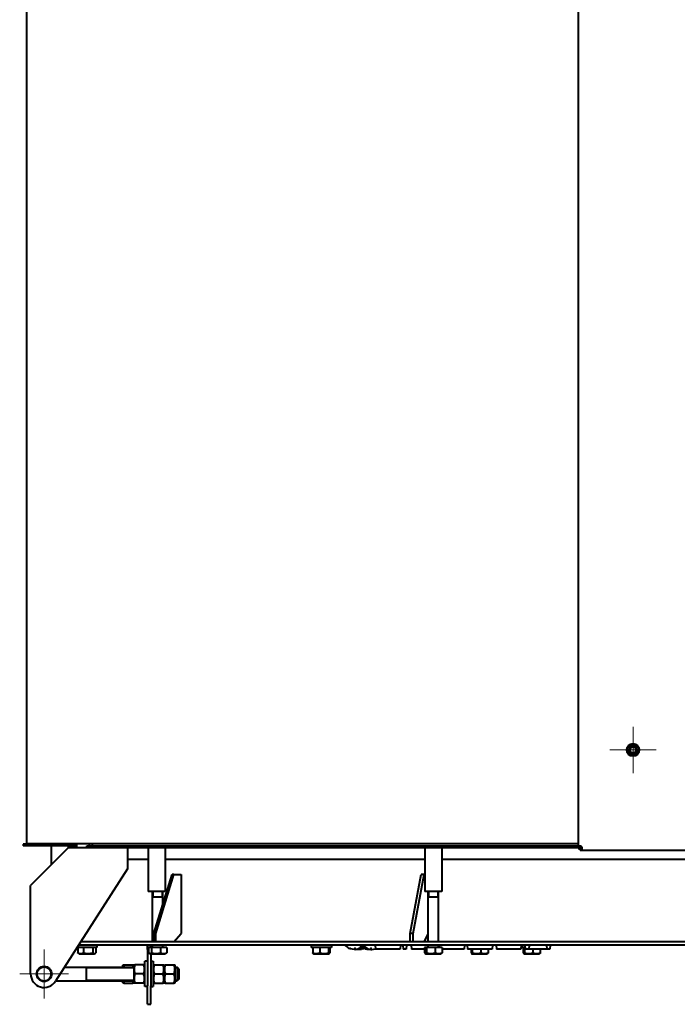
# Model space of a CAD drawing. Header units: millimetres. Extents: x -149 to 1385, y -399 to 918.
# Tile 6 of 41: x 384 to 462, y -399 to -282. Entities that reach past the tile are written whole.
import ezdxf

# ---------------------------------------------------------------- set-up
doc = ezdxf.new("R2010")
doc.units = ezdxf.units.MM
for name, color, linetype in [('(c)Креп', 9, 'Continuous'), ('G', 3, 'Continuous'), ('OSI', 2, 'Continuous'), ('R', 1, 'Continuous'), ('WELDING', 7, 'Continuous'), ('Системный слой', 250, 'Continuous')]:
    doc.layers.add(name, color=color, linetype=linetype)

# ---------------------------------------------------------------- blocks, each defined once
blk = doc.blocks.new('U235')
at = {"layer": 'G', "color": 150, "lineweight": 40}
for p, q in [((399.91, -391.76), (399.91, -385.76)), ((399.91, -392.35), (399.91, -392.16))]:
    blk.add_line(p, q, dxfattribs=at)
blk = doc.blocks.new('U236')
at = {"layer": 'G', "color": 150, "lineweight": 40}
for p, q in [((401.11, -387.39), (401.11, -385.76)), ((401.11, -392.35), (401.11, -392.16))]:
    blk.add_line(p, q, dxfattribs=at)
blk = doc.blocks.new('U237')
at = {"layer": 'G', "color": 150, "lineweight": 40}
for p, q in [((399.6, -393.16), (401.39, -393.16)), ((401.39, -393.16), (401.41, -393.16))]:
    blk.add_line(p, q, dxfattribs=at)
blk = doc.blocks.new('U238')
at = {"layer": 'WELDING', "color": 150, "lineweight": 40}
for p, q in [((399.43, -393.05), (399.46, -393.07)), ((399.46, -393.07), (399.48, -393.09)), ((399.48, -393.09), (399.51, -393.11)), ((399.51, -393.11), (399.57, -393.13)), ((399.57, -393.13), (399.66, -393.13)), ((399.66, -393.13), (399.75, -393.07)), ((399.75, -393.07), (399.77, -393.05))]:
    blk.add_line(p, q, dxfattribs=at)
blk = doc.blocks.new('U245')
at = {"layer": 'G', "color": 150, "lineweight": 40}
for p, q in [((419.03, -393.16), (420.63, -393.16)), ((420.63, -393.16), (420.83, -393.16))]:
    blk.add_line(p, q, dxfattribs=at)
blk = doc.blocks.new('U246')
at = {"layer": 'WELDING', "color": 150, "lineweight": 40}
for p, q in [((420.78, -393.05), (420.82, -393.11)), ((420.82, -393.11), (420.85, -393.13)), ((420.85, -393.13), (420.89, -393.13)), ((420.89, -393.13), (420.91, -393.11)), ((420.91, -393.11), (420.93, -393.09)), ((420.93, -393.09), (420.95, -393.05))]:
    blk.add_line(p, q, dxfattribs=at)
blk = doc.blocks.new('U250')
at = {"layer": 'WELDING', "color": 150, "lineweight": 40}
for p, q in [((425.4, -392.66), (425.39, -392.66)), ((425.41, -392.66), (425.4, -392.66)), ((425.42, -392.66), (425.41, -392.66))]:
    blk.add_line(p, q, dxfattribs=at)
blk = doc.blocks.new('U251')
at = {"layer": 'WELDING', "color": 150, "lineweight": 40}
for p, q in [((424.64, -392.66), (424.63, -392.66)), ((424.65, -392.66), (424.64, -392.66)), ((424.66, -392.66), (424.65, -392.66)), ((424.69, -392.66), (424.66, -392.66)), ((424.74, -392.63), (424.69, -392.66)), ((424.77, -392.59), (424.74, -392.63)), ((424.78, -392.57), (424.77, -392.59))]:
    blk.add_line(p, q, dxfattribs=at)
blk = doc.blocks.new('U252')
at = {"layer": 'G', "color": 150, "lineweight": 40}
for p, q in [((425.85, -392.66), (425.93, -392.66)), ((425.93, -392.66), (426.36, -392.59))]:
    blk.add_line(p, q, dxfattribs=at)
blk = doc.blocks.new('U253')
at = {"layer": 'G', "color": 150, "lineweight": 40}
for p, q in [((423.83, -392.66), (423.35, -392.57)), ((423.35, -392.57), (423.35, -392.57)), ((423.91, -392.66), (423.83, -392.66))]:
    blk.add_line(p, q, dxfattribs=at)
blk = doc.blocks.new('U254')
at = {"layer": 'WELDING', "color": 150, "lineweight": 40}
for p, q in [((424.85, -392.24), (424.84, -392.2)), ((424.86, -392.27), (424.85, -392.24)), ((424.88, -392.31), (424.86, -392.27)), ((424.9, -392.35), (424.88, -392.32)), ((425.04, -392.51), (424.9, -392.35)), ((425.22, -392.61), (425.04, -392.51)), ((425.37, -392.66), (425.22, -392.61))]:
    blk.add_line(p, q, dxfattribs=at)
blk = doc.blocks.new('U255')
at = {"layer": 'G', "color": 150, "lineweight": 40}
for p, q in [((423.35, -392.55), (423.32, -392.55)), ((424.79, -392.55), (424.78, -392.55))]:
    blk.add_line(p, q, dxfattribs=at)
blk = doc.blocks.new('U256')
at = {"layer": 'WELDING', "color": 150, "lineweight": 40}
for p, q in [((424.56, -392.51), (424.58, -392.46)), ((424.56, -392.56), (424.56, -392.51)), ((424.57, -392.6), (424.56, -392.56)), ((424.59, -392.64), (424.57, -392.6)), ((424.58, -392.46), (424.6, -392.41)), ((424.62, -392.66), (424.59, -392.64))]:
    blk.add_line(p, q, dxfattribs=at)
blk = doc.blocks.new('U257')
at = {"layer": 'G', "color": 150, "lineweight": 40}
for p, q in [((397.68, -394.52), (397.68, -395.56)), ((397.68, -395.56), (397.68, -396.61))]:
    blk.add_line(p, q, dxfattribs=at)
blk = doc.blocks.new('U283')
at = {"layer": 'WELDING', "color": 150, "lineweight": 40}
for p, q in [((450.64, -380.86), (450.78, -380.86)), ((450.78, -380.86), (450.87, -380.81)), ((450.88, -380.54), (450.84, -380.46)), ((450.87, -380.81), (450.91, -380.69)), ((450.9, -380.61), (450.88, -380.54)), ((450.91, -380.69), (450.9, -380.61))]:
    blk.add_line(p, q, dxfattribs=at)
blk = doc.blocks.new('U284')
at = {"layer": 'WELDING', "color": 150, "lineweight": 40}
for p, q in [((450.44, -380.49), (450.43, -380.62)), ((450.43, -380.62), (450.43, -380.65)), ((450.5, -380.4), (450.44, -380.49)), ((450.6, -380.38), (450.5, -380.4)), ((450.68, -380.39), (450.6, -380.38)), ((450.76, -380.41), (450.68, -380.39)), ((450.83, -380.45), (450.76, -380.41))]:
    blk.add_line(p, q, dxfattribs=at)
blk = doc.blocks.new('U285')
at = {"layer": 'WELDING', "color": 150, "lineweight": 40}
for p, q in [((450.64, -380.66), (450.76, -380.66)), ((450.76, -380.66), (450.85, -380.65)), ((450.85, -380.65), (450.9, -380.61))]:
    blk.add_line(p, q, dxfattribs=at)
blk = doc.blocks.new('U286')
at = {"layer": 'WELDING', "color": 150, "lineweight": 40}
for p, q in [((450.64, -380.45), (450.63, -380.55)), ((450.63, -380.55), (450.63, -380.65)), ((450.68, -380.39), (450.64, -380.45)), ((450.68, -380.39), (450.68, -380.39))]:
    blk.add_line(p, q, dxfattribs=at)
blk = doc.blocks.new('U287')
at = {"layer": 'G', "color": 150, "lineweight": 40}
for p, q in [((392.43, -380.33), (392.43, -380.06)), ((392.43, -380.56), (392.43, -380.53))]:
    blk.add_line(p, q, dxfattribs=at)
blk = doc.blocks.new('U288')
at = {"layer": 'G', "color": 150, "lineweight": 40}
for p, q in [((398.98, -394.18), (398.98, -394.06)), ((398.98, -397.06), (398.98, -394.18))]:
    blk.add_line(p, q, dxfattribs=at)
blk = doc.blocks.new('U293')
at = {"layer": 'WELDING', "color": 150, "lineweight": 40}
for p, q in [((437.72, -393.05), (437.74, -393.09)), ((437.74, -393.09), (437.75, -393.12)), ((437.75, -393.12), (437.77, -393.13)), ((437.77, -393.13), (437.79, -393.14)), ((437.79, -393.14), (437.81, -393.12)), ((437.81, -393.12), (437.84, -393.08)), ((437.84, -393.08), (437.85, -393.05))]:
    blk.add_line(p, q, dxfattribs=at)
blk = doc.blocks.new('U305')
at = {"layer": 'G', "color": 150, "lineweight": 40}
for p, q in [((391.19, -393.16), (391.21, -393.16)), ((391.21, -393.16), (393, -393.16))]:
    blk.add_line(p, q, dxfattribs=at)
blk = doc.blocks.new('U306')
at = {"layer": 'WELDING', "color": 150, "lineweight": 40}
for p, q in [((392.8, -393.05), (392.9, -393.12)), ((392.9, -393.12), (393, -393.14)), ((393, -393.14), (393.11, -393.1)), ((393.11, -393.1), (393.13, -393.09)), ((393.13, -393.09), (393.15, -393.07)), ((393.15, -393.07), (393.18, -393.05))]:
    blk.add_line(p, q, dxfattribs=at)
blk = doc.blocks.new('U307')
at = {"layer": 'G', "color": 150, "lineweight": 40}
for p, q in [((432.63, -391.76), (432.63, -385.76)), ((432.63, -392.35), (432.63, -392.16))]:
    blk.add_line(p, q, dxfattribs=at)
blk = doc.blocks.new('U308')
at = {"layer": 'G', "color": 150, "lineweight": 40}
for p, q in [((433.83, -391.76), (433.83, -385.76)), ((433.83, -392.35), (433.83, -392.16))]:
    blk.add_line(p, q, dxfattribs=at)
blk = doc.blocks.new('U309')
at = {"layer": 'G', "color": 150, "lineweight": 40}
for p, q in [((432.33, -393.16), (433.41, -393.16)), ((433.41, -393.16), (434.13, -393.16))]:
    blk.add_line(p, q, dxfattribs=at)
blk = doc.blocks.new('U310')
at = {"layer": 'WELDING', "color": 150, "lineweight": 40}
for p, q in [((432.19, -393.05), (432.21, -393.08)), ((432.21, -393.08), (432.23, -393.11)), ((432.23, -393.11), (432.26, -393.12)), ((432.26, -393.12), (432.28, -393.13)), ((432.28, -393.13), (432.33, -393.13)), ((432.33, -393.13), (432.38, -393.09)), ((432.38, -393.09), (432.41, -393.05))]:
    blk.add_line(p, q, dxfattribs=at)
blk = doc.blocks.new('U313')
at = {"layer": 'G', "color": 150, "lineweight": 40}
for p, q in [((387.87, -380.06), (387.87, -380.13)), ((387.87, -380.33), (387.87, -382.62))]:
    blk.add_line(p, q, dxfattribs=at)
blk = doc.blocks.new('U314')
at = {"layer": 'G', "color": 150, "lineweight": 40}
for p, q in [((389.87, -380.06), (389.87, -380.13)), ((389.87, -380.33), (389.87, -380.62))]:
    blk.add_line(p, q, dxfattribs=at)
blk = doc.blocks.new('U316')
at = {"layer": 'WELDING', "color": 150, "lineweight": 40}
for p, q in [((443.91, -393.05), (443.93, -393.09)), ((443.93, -393.09), (443.94, -393.12)), ((443.94, -393.12), (443.96, -393.13)), ((443.96, -393.13), (443.98, -393.14)), ((443.98, -393.14), (444, -393.12)), ((444, -393.12), (444.03, -393.08)), ((444.03, -393.08), (444.04, -393.05))]:
    blk.add_line(p, q, dxfattribs=at)
blk = doc.blocks.new('U322')
at = {"layer": 'G', "color": 150, "lineweight": 40}
for p, q in [((399.39, -381.96), (396.93, -381.96)), ((432.23, -381.96), (401.39, -381.96)), ((469.14, -381.96), (434.23, -381.96)), ((483.55, -381.96), (471.14, -381.96))]:
    blk.add_line(p, q, dxfattribs=at)
blk = doc.blocks.new('U328')
at = {"layer": 'G', "color": 150, "lineweight": 40}
for p, q in [((388.42, -396.36), (397.68, -396.36)), ((402.58, -396.36), (402.83, -396.36))]:
    blk.add_line(p, q, dxfattribs=at)
blk = doc.blocks.new('U329')
at = {"layer": 'G', "color": 150, "lineweight": 40}
for p, q in [((389.44, -394.76), (397.68, -394.76)), ((402.58, -394.76), (402.83, -394.76))]:
    blk.add_line(p, q, dxfattribs=at)
blk = doc.blocks.new('U330')
at = {"layer": 'R', "color": 7, "lineweight": 9}
for p, q in [((392.03, -394.86), (397.68, -394.86)), ((402.58, -394.86), (402.83, -394.86))]:
    blk.add_line(p, q, dxfattribs=at)
blk = doc.blocks.new('U331')
at = {"layer": 'R', "color": 7, "lineweight": 9}
for p, q in [((392.03, -396.26), (397.68, -396.26)), ((402.58, -396.26), (402.83, -396.26))]:
    blk.add_line(p, q, dxfattribs=at)
blk = doc.blocks.new('U334')
at = {"layer": 'WELDING', "color": 150, "lineweight": 40}
for p, q in [((397.58, -394.56), (397.55, -394.46)), ((397.61, -394.66), (397.58, -394.56)), ((397.63, -394.76), (397.61, -394.66))]:
    blk.add_line(p, q, dxfattribs=at)
blk = doc.blocks.new('U335')
at = {"layer": 'WELDING', "color": 150, "lineweight": 40}
for p, q in [((397.55, -396.66), (397.58, -396.56)), ((397.58, -396.56), (397.61, -396.46)), ((397.61, -396.46), (397.63, -396.36))]:
    blk.add_line(p, q, dxfattribs=at)
blk = doc.blocks.new('U336')
at = {"layer": 'WELDING', "color": 150, "lineweight": 40}
for p, q in [((396.43, -396.36), (396.45, -396.46)), ((396.45, -396.46), (396.48, -396.56)), ((396.48, -396.56), (396.51, -396.66))]:
    blk.add_line(p, q, dxfattribs=at)
blk = doc.blocks.new('U337')
at = {"layer": 'G', "color": 150, "lineweight": 40}
for p, q in [((396.38, -394.76), (396.38, -394.52)), ((396.38, -396.61), (396.38, -396.36))]:
    blk.add_line(p, q, dxfattribs=at)
blk = doc.blocks.new('U338')
at = {"layer": 'WELDING', "color": 150, "lineweight": 40}
for p, q in [((396.45, -394.66), (396.43, -394.76)), ((396.48, -394.56), (396.45, -394.66)), ((396.51, -394.46), (396.48, -394.56))]:
    blk.add_line(p, q, dxfattribs=at)
blk = doc.blocks.new('U340')
at = {"layer": 'OSI', "color": 30, "lineweight": 9}
for q in [(387.03, -392.66), (384.13, -395.56), (389.93, -395.56), (387.03, -398.46)]:
    blk.add_line((387.03, -395.56), q, dxfattribs=at)
blk = doc.blocks.new('U341')
at = {"layer": 'OSI', "color": 30, "lineweight": 9}
for q in [(456.93, -366.21), (454.18, -368.96), (459.68, -368.96), (456.93, -371.71)]:
    blk.add_line((456.93, -368.96), q, dxfattribs=at)

msp = doc.modelspace()

# ---------------------------------------------------------------- linework, layer by layer
at = {"layer": 'G', "color": 150, "lineweight": 40}
for p, q in [((450.43, -215.11), (450.43, -380.65)), ((384.93, -255.06), (384.93, -380.06)), ((456.42, -368.96), (456.47, -368.96)), ((456.58, -368.76), (456.47, -368.96)), ((456.47, -368.96), (456.58, -369.16)), ((456.7, -368.56), (456.58, -368.76)), ((456.58, -369.16), (456.7, -369.36)), ((456.68, -368.52), (456.7, -368.56)), ((456.68, -369.4), (456.7, -369.36)), ((456.93, -368.56), (456.7, -368.56)), ((456.7, -369.36), (456.93, -369.36)), ((457.16, -368.56), (456.93, -368.56)), ((456.93, -369.36), (457.16, -369.36)), ((457.18, -368.52), (457.16, -368.56)), ((457.28, -368.76), (457.16, -368.56)), ((457.16, -369.36), (457.28, -369.16)), ((457.18, -369.4), (457.16, -369.36)), ((457.39, -368.96), (457.28, -368.76)), ((457.28, -369.16), (457.39, -368.96)), ((457.44, -368.96), (457.39, -368.96)), ((384.53, -380.13), (384.53, -380.33)), ((389.77, -380.13), (384.53, -380.13)), ((389.77, -380.33), (384.53, -380.33)), ((384.93, -380.06), (450.43, -380.06)), ((389.93, -380.56), (385.43, -385.06)), ((390.93, -380.13), (389.77, -380.13)), ((389.77, -380.13), (389.77, -380.33)), ((390.93, -380.33), (389.77, -380.33)), ((389.93, -380.56), (392.43, -380.56)), ((390.93, -380.56), (390.93, -380.06)), ((392.1, -380.33), (450.23, -380.33)), ((392.1, -380.53), (392.1, -380.33)), ((392.1, -380.53), (450.23, -380.53)), ((392.78, -380.33), (392.78, -380.06)), ((396.93, -380.53), (396.93, -383.06)), ((399.39, -380.53), (399.39, -385.76)), ((401.39, -380.53), (401.39, -385.76)), ((432.23, -380.53), (432.23, -385.76)), ((434.23, -380.53), (434.23, -385.76)), ((450.23, -380.53), (450.23, -380.33)), ((450.23, -380.33), (450.43, -380.33)), ((450.23, -380.53), (450.43, -380.53)), ((450.43, -380.33), (450.43, -380.33)), ((450.43, -380.53), (450.43, -380.53)), ((450.43, -380.65), (450.63, -380.65)), ((450.43, -380.65), (450.43, -380.65)), ((450.43, -380.65), (450.63, -380.65)), ((450.6, -380.38), (450.6, -380.38)), ((450.63, -380.53), (450.83, -380.53)), ((450.63, -380.65), (450.63, -380.65)), ((450.64, -380.66), (450.64, -380.86)), ((450.64, -380.66), (450.64, -380.66)), ((450.64, -380.86), (450.64, -380.66)), ((450.64, -380.86), (484.93, -380.86)), ((450.64, -380.86), (450.64, -380.86)), ((450.83, -380.53), (450.83, -380.45)), ((450.83, -380.53), (450.88, -380.53)), ((450.91, -380.69), (450.91, -380.69)), ((396.93, -383.06), (388.38, -396.43)), ((400.07, -390.76), (402.22, -383.76)), ((400.28, -390.76), (402.42, -383.76)), ((402.42, -383.76), (402.22, -383.76)), ((402.42, -383.76), (403.28, -383.76)), ((403.28, -383.76), (403.28, -390.76)), ((430.49, -390.76), (431.79, -383.76)), ((430.83, -390.76), (432.14, -383.76)), ((432.14, -383.76), (431.79, -383.76)), ((432.14, -383.76), (432.23, -383.76)), ((385.43, -395.56), (385.43, -385.06)), ((401.39, -385.76), (399.39, -385.76)), ((434.23, -385.76), (432.23, -385.76)), ((399.91, -386.41), (400.38, -386.41)), ((400.38, -386.41), (401.11, -386.41)), ((432.63, -386.41), (432.64, -386.41)), ((432.64, -386.41), (433.83, -386.41)), ((400.07, -391.76), (400.07, -390.76)), ((400.28, -390.76), (400.07, -390.76)), ((400.28, -391.76), (400.28, -390.76)), ((402.42, -391.76), (403.28, -390.76)), ((430.49, -391.76), (430.49, -390.76)), ((430.83, -390.76), (430.49, -390.76)), ((430.83, -391.76), (430.83, -390.76)), ((432.14, -391.76), (432.63, -390.82)), ((393.3, -392.41), (390.95, -392.41)), ((391.02, -392.41), (391.02, -393.05)), ((482.48, -392.16), (391.11, -392.16)), ((482.48, -391.76), (391.36, -391.76)), ((391.72, -392.41), (391.72, -393.05)), ((392.8, -392.41), (392.8, -393.05)), ((393.18, -392.41), (393.18, -393.05)), ((393.3, -392.16), (393.3, -392.41)), ((399.28, -392.66), (399.28, -392.16)), ((399.28, -392.66), (399.28, -396.98)), ((399.43, -392.66), (399.28, -392.66)), ((399.77, -392.41), (399.43, -392.41)), ((399.43, -392.41), (399.43, -393.05)), ((399.68, -392.41), (399.68, -392.16)), ((400.84, -392.41), (399.77, -392.41)), ((399.77, -392.41), (399.77, -393.05)), ((400.84, -392.41), (400.84, -393.05)), ((401.58, -392.41), (400.84, -392.41)), ((401.58, -392.41), (401.58, -393.05)), ((418.73, -392.16), (418.73, -392.41)), ((421.13, -392.41), (418.73, -392.41)), ((418.91, -392.41), (418.91, -393.05)), ((419.76, -392.41), (419.76, -393.05)), ((420.78, -392.41), (420.78, -393.05)), ((420.95, -392.41), (420.95, -393.05)), ((421.13, -392.16), (421.13, -392.41)), ((423.32, -392.46), (423.32, -392.55)), ((423.32, -392.46), (423.35, -392.46)), ((423.35, -392.57), (423.35, -392.46)), ((424.66, -392.66), (423.83, -392.66)), ((423.91, -392.46), (423.91, -392.66)), ((423.91, -392.46), (423.95, -392.46)), ((424.63, -392.66), (423.91, -392.66)), ((423.95, -392.66), (423.95, -392.46)), ((424.62, -392.66), (423.95, -392.66)), ((424.6, -392.16), (424.6, -392.41)), ((424.62, -392.46), (424.63, -392.46)), ((424.62, -392.46), (424.62, -392.66)), ((424.63, -392.46), (424.63, -392.66)), ((424.78, -392.46), (424.78, -392.57)), ((424.78, -392.46), (424.79, -392.46)), ((424.79, -392.46), (424.79, -392.55)), ((424.8, -392.16), (424.8, -392.47)), ((424.84, -392.16), (424.84, -392.2)), ((424.88, -392.16), (424.88, -392.66)), ((424.88, -392.66), (424.88, -392.16)), ((424.88, -392.16), (424.88, -392.66)), ((424.88, -392.66), (424.88, -392.66)), ((424.88, -392.66), (424.88, -392.66)), ((425.81, -392.66), (425.37, -392.66)), ((425.39, -392.66), (425.39, -392.66)), ((425.85, -392.66), (425.39, -392.66)), ((425.93, -392.66), (425.42, -392.66)), ((425.81, -392.46), (425.85, -392.46)), ((425.81, -392.46), (425.81, -392.66)), ((425.85, -392.66), (425.85, -392.46)), ((426.32, -392.16), (426.36, -392.61)), ((429.28, -392.61), (426.36, -392.61)), ((429.32, -392.16), (429.28, -392.61)), ((429.62, -392.16), (429.66, -392.61)), ((430, -392.61), (429.66, -392.61)), ((430.04, -392.16), (430, -392.61)), ((430.6, -392.16), (430.64, -392.61)), ((430.65, -392.61), (430.64, -392.61)), ((430.68, -392.61), (430.65, -392.61)), ((430.72, -392.61), (430.68, -392.61)), ((430.78, -392.61), (430.72, -392.61)), ((430.94, -392.61), (430.78, -392.61)), ((431.13, -392.61), (430.94, -392.61)), ((432.19, -392.61), (431.13, -392.61)), ((432.41, -392.41), (432.19, -392.41)), ((432.19, -392.41), (432.19, -393.05)), ((432.41, -392.41), (432.41, -393.05)), ((433.45, -392.41), (432.41, -392.41)), ((433.45, -392.41), (433.45, -393.05)), ((434.27, -392.41), (433.45, -392.41)), ((433.94, -392.16), (433.96, -392.41)), ((434.27, -392.41), (434.27, -393.05)), ((436.9, -392.61), (434.27, -392.61)), ((436.94, -392.16), (436.9, -392.61)), ((437.26, -392.16), (437.3, -392.61)), ((439.73, -392.61), (437.3, -392.61)), ((437.72, -392.61), (437.72, -393.05)), ((437.85, -392.61), (437.85, -393.05)), ((438.87, -392.61), (438.87, -393.05)), ((439.91, -392.61), (439.73, -392.61)), ((439.74, -392.61), (439.74, -393.05)), ((440.07, -392.61), (439.91, -392.61)), ((440.13, -392.61), (440.07, -392.61)), ((440.18, -392.61), (440.13, -392.61)), ((440.2, -392.61), (440.18, -392.61)), ((440.21, -392.61), (440.2, -392.61)), ((440.25, -392.16), (440.21, -392.61)), ((440.67, -392.16), (440.71, -392.61)), ((440.74, -392.61), (440.71, -392.61)), ((440.71, -392.61), (440.71, -392.61)), ((440.78, -392.61), (440.74, -392.61)), ((440.85, -392.61), (440.78, -392.61)), ((441, -392.61), (440.85, -392.61)), ((441.19, -392.61), (441, -392.61)), ((443.13, -392.61), (441.19, -392.61)), ((443.32, -392.61), (443.13, -392.61)), ((443.48, -392.61), (443.32, -392.61)), ((443.54, -392.61), (443.48, -392.61)), ((443.59, -392.61), (443.54, -392.61)), ((443.61, -392.61), (443.59, -392.61)), ((443.62, -392.61), (443.61, -392.61)), ((443.66, -392.16), (443.62, -392.61)), ((443.72, -392.16), (443.72, -392.41)), ((444.11, -392.41), (443.72, -392.41)), ((443.91, -392.41), (443.91, -393.05)), ((444.04, -392.41), (444.04, -393.05)), ((444.09, -392.16), (444.13, -392.61)), ((444.58, -392.61), (444.13, -392.61)), ((444.6, -392.16), (444.58, -392.61)), ((446.71, -392.61), (444.58, -392.61)), ((445.05, -392.61), (445.05, -393.05)), ((445.93, -392.61), (445.93, -393.05)), ((446.67, -392.16), (446.71, -392.61)), ((447.04, -392.61), (446.71, -392.61)), ((447.08, -392.16), (447.04, -392.61)), ((391.09, -393.1), (391.19, -393.16)), ((393.11, -393.1), (393, -393.16)), ((399.51, -393.11), (399.6, -393.16)), ((399.68, -393.16), (399.68, -396.98)), ((401.5, -393.11), (401.41, -393.16)), ((418.97, -393.13), (419.03, -393.16)), ((420.89, -393.13), (420.83, -393.16)), ((432.26, -393.12), (432.33, -393.16)), ((434.2, -393.12), (434.13, -393.16)), ((437.77, -393.13), (437.83, -393.16)), ((437.83, -393.16), (439.63, -393.16)), ((439.69, -393.13), (439.63, -393.16)), ((443.96, -393.13), (444.02, -393.16)), ((444.02, -393.16), (445.82, -393.16)), ((445.88, -393.13), (445.82, -393.16)), ((392.03, -394.76), (392.03, -396.36)), ((396.38, -394.52), (396.41, -394.46)), ((396.41, -394.46), (396.51, -394.46)), ((396.51, -394.46), (397.55, -394.46)), ((397.55, -394.46), (397.65, -394.46)), ((397.65, -394.46), (397.68, -394.52)), ((397.71, -394.46), (397.68, -394.52)), ((397.71, -394.46), (397.81, -394.46)), ((398.85, -394.46), (397.81, -394.46)), ((398.85, -394.46), (398.95, -394.46)), ((398.98, -394.52), (398.95, -394.46)), ((399.28, -394.06), (398.98, -394.06)), ((399.68, -394.06), (399.98, -394.06)), ((399.98, -394.06), (399.98, -397.06)), ((399.98, -394.52), (400.01, -394.46)), ((400.01, -394.46), (400.11, -394.46)), ((400.11, -394.46), (401.15, -394.46)), ((401.15, -394.46), (401.25, -394.46)), ((401.25, -394.46), (401.28, -394.52)), ((401.28, -394.52), (401.31, -394.46)), ((401.28, -396.61), (401.28, -394.52)), ((401.28, -396.61), (401.28, -394.52)), ((401.31, -394.46), (401.41, -394.46)), ((401.41, -394.46), (402.45, -394.46)), ((402.45, -394.46), (402.55, -394.46)), ((402.55, -394.46), (402.58, -394.52)), ((402.58, -396.61), (402.58, -394.52)), ((403.03, -394.96), (402.83, -394.76)), ((402.83, -394.76), (402.83, -396.36)), ((403.03, -394.96), (403.03, -396.16)), ((398.85, -395.56), (397.81, -395.56)), ((400.11, -395.56), (401.15, -395.56)), ((401.41, -395.56), (402.45, -395.56)), ((403.03, -396.16), (402.83, -396.36)), ((396.38, -396.61), (396.41, -396.66)), ((396.51, -396.66), (396.41, -396.66)), ((396.51, -396.66), (397.55, -396.66)), ((397.65, -396.66), (397.55, -396.66)), ((397.65, -396.66), (397.68, -396.61)), ((397.71, -396.66), (397.68, -396.61)), ((397.81, -396.66), (397.71, -396.66)), ((398.85, -396.66), (397.81, -396.66)), ((398.95, -396.66), (398.85, -396.66)), ((398.98, -396.61), (398.95, -396.66)), ((399.28, -397.06), (398.98, -397.06)), ((399.28, -399.16), (399.28, -396.98)), ((399.68, -399.16), (399.68, -396.98)), ((399.68, -397.06), (399.98, -397.06)), ((399.98, -396.61), (400.01, -396.66)), ((400.11, -396.66), (400.01, -396.66)), ((400.11, -396.66), (401.15, -396.66)), ((401.25, -396.66), (401.15, -396.66)), ((401.25, -396.66), (401.28, -396.61)), ((401.28, -396.61), (401.31, -396.66)), ((401.41, -396.66), (401.31, -396.66)), ((401.41, -396.66), (402.45, -396.66)), ((402.55, -396.66), (402.45, -396.66)), ((402.55, -396.66), (402.58, -396.61)), ((399.28, -399.16), (399.68, -399.16))]:
    msp.add_line(p, q, dxfattribs=at)
for centre, radius in [((456.93, -368.96), 0.75), ((456.93, -368.96), 0.55), ((456.93, -368.96), 0.355), ((387.03, -395.56), 0.9), ((387.03, -395.56), 0.84)]:
    msp.add_circle(centre, radius, dxfattribs=at)
for centre, radius, start, end in [((456.93, -368.96), 0.4, 150, 210), ((456.93, -368.96), 0.4, 90, 150), ((456.93, -368.96), 0.4, 210, 270), ((456.93, -368.96), 0.4, 30, 90), ((456.93, -368.96), 0.4, 270, 330), ((456.93, -368.96), 0.4, 330, 30), ((450.66, -380.63), 0.25, 42.9732, 47.0268), ((399.85, -392.35), 0.06, 270, 0), ((401.17, -392.35), 0.06, 180, 270), ((432.57, -392.35), 0.06, 270, 0), ((433.89, -392.35), 0.06, 180, 270), ((387.03, -395.56), 1.6, 180, 327.3796)]:
    msp.add_arc(centre, radius, start, end, dxfattribs=at)
for centre, start_param, end_param in [((423.83, -390.16), 5.640702, 5.987092), ((423.83, -390.16), 0.067826, 0.455944), ((423.83, -390.16), 0.617286, 0.642483), ((425.93, -390.16), 5.640702, 6.215359)]:
    msp.add_ellipse(centre, major_axis=(0, -2.5), ratio=0.7, start_param=start_param, end_param=end_param, dxfattribs=at)
at = {"layer": 'R', "color": 7, "lineweight": 9}
for p, q in [((400, -386.41), (400, -385.76)), ((401.01, -386.41), (401.01, -385.76)), ((432.72, -386.41), (432.72, -385.76)), ((433.73, -386.41), (433.73, -385.76)), ((402.83, -394.86), (402.93, -394.86)), ((402.83, -396.26), (402.93, -396.26))]:
    msp.add_line(p, q, dxfattribs=at)
at = {"layer": 'WELDING', "color": 150, "lineweight": 40}
for points, knots in [([(424.8, -392.47), (424.8, -392.48), (424.8, -392.52), (424.79, -392.54), (424.79, -392.55)], [0, 0, 0, 0, 2.801431, 5, 5, 5, 5]), ([(391.09, -393.1), (391.07, -393.09), (391.05, -393.08), (391.03, -393.06), (391.02, -393.05)], [0, 0, 0, 0, 2.712642, 5, 5, 5, 5]), ([(391.02, -393.05), (391.04, -393.06), (391.09, -393.08), (391.15, -393.1), (391.2, -393.12), (391.24, -393.13), (391.29, -393.13), (391.33, -393.14), (391.38, -393.14), (391.42, -393.13), (391.46, -393.13), (391.51, -393.12), (391.58, -393.1), (391.65, -393.08), (391.7, -393.06), (391.72, -393.05)], [0, 0, 0, 0, 1.912449, 3.143264, 4.100621, 5.29978, 6.277542, 7.267519, 8.214858, 9.102067, 9.95816, 11.225797, 12.463836, 14.84267, 16, 16, 16, 16]), ([(391.72, -393.05), (391.77, -393.06), (391.83, -393.08), (391.92, -393.1), (391.99, -393.11), (392.07, -393.13), (392.15, -393.13), (392.21, -393.14), (392.27, -393.14), (392.33, -393.14), (392.39, -393.13), (392.46, -393.12), (392.61, -393.1), (392.72, -393.07), (392.8, -393.05)], [0, 0, 0, 0, 1.905023, 2.606895, 3.844333, 4.968544, 5.957069, 6.813299, 7.701429, 8.533187, 8.934797, 10.132776, 11.738547, 15, 15, 15, 15]), ([(399.77, -393.05), (399.82, -393.06), (399.88, -393.08), (399.97, -393.1), (400.04, -393.11), (400.12, -393.13), (400.19, -393.13), (400.26, -393.14), (400.32, -393.14), (400.37, -393.14), (400.43, -393.13), (400.51, -393.12), (400.65, -393.1), (400.77, -393.07), (400.84, -393.05)], [0, 0, 0, 0, 1.905023, 2.606895, 3.844333, 4.968544, 5.957069, 6.813299, 7.701429, 8.533187, 8.934797, 10.132776, 11.738547, 15, 15, 15, 15]), ([(400.84, -393.05), (400.87, -393.06), (400.91, -393.08), (400.98, -393.1), (401.03, -393.11), (401.08, -393.13), (401.13, -393.13), (401.18, -393.14), (401.22, -393.14), (401.26, -393.13), (401.31, -393.13), (401.36, -393.12), (401.44, -393.1), (401.51, -393.08), (401.56, -393.06), (401.58, -393.05)], [0, 0, 0, 0, 1.912449, 2.780687, 4.100621, 5.29978, 6.277542, 7.267519, 8.214858, 9.102067, 9.95816, 11.225797, 12.463836, 14.84267, 16, 16, 16, 16]), ([(401.58, -393.05), (401.57, -393.06), (401.54, -393.08), (401.52, -393.1), (401.5, -393.11)], [0, 0, 0, 0, 2.274919, 5, 5, 5, 5]), ([(418.91, -393.05), (418.94, -393.07), (419, -393.08), (419.07, -393.1), (419.13, -393.12), (419.18, -393.13), (419.24, -393.13), (419.29, -393.14), (419.34, -393.14), (419.39, -393.13), (419.45, -393.13), (419.51, -393.12), (419.59, -393.1), (419.68, -393.08), (419.74, -393.06), (419.76, -393.05)], [0, 0, 0, 0, 2.167402, 3.143264, 4.100621, 5.29978, 6.354207, 7.267519, 8.214858, 9.102067, 9.95816, 11.225797, 12.521117, 14.84267, 16, 16, 16, 16]), ([(418.97, -393.13), (418.96, -393.13), (418.96, -393.12), (418.94, -393.1), (418.92, -393.08), (418.91, -393.05)], [0, 0, 0, 0, 1.328496, 2.029678, 6, 6, 6, 6]), ([(419.76, -393.05), (419.79, -393.06), (419.85, -393.08), (419.94, -393.1), (420.02, -393.11), (420.08, -393.12), (420.14, -393.13), (420.2, -393.13), (420.27, -393.14), (420.33, -393.14), (420.39, -393.13), (420.45, -393.13), (420.54, -393.11), (420.65, -393.09), (420.73, -393.07), (420.78, -393.05)], [0, 0, 0, 0, 1.679816, 2.780687, 4.100621, 5.29978, 5.785161, 6.773962, 7.999819, 9.102067, 9.530451, 10.806592, 12.055167, 13.667644, 16, 16, 16, 16]), ([(432.41, -393.05), (432.45, -393.06), (432.5, -393.08), (432.59, -393.1), (432.67, -393.11), (432.74, -393.12), (432.8, -393.13), (432.86, -393.13), (432.93, -393.14), (432.99, -393.14), (433.05, -393.13), (433.12, -393.13), (433.21, -393.11), (433.32, -393.09), (433.41, -393.07), (433.45, -393.05)], [0, 0, 0, 0, 1.679816, 2.464254, 4.100621, 5.29978, 5.785161, 6.773962, 7.999819, 9.102067, 9.530451, 10.806592, 12.055167, 13.667644, 16, 16, 16, 16]), ([(433.45, -393.05), (433.49, -393.06), (433.53, -393.08), (433.6, -393.1), (433.66, -393.11), (433.72, -393.13), (433.77, -393.13), (433.82, -393.14), (433.87, -393.14), (433.92, -393.13), (433.97, -393.13), (434.03, -393.12), (434.11, -393.1), (434.19, -393.08), (434.25, -393.06), (434.27, -393.05)], [0, 0, 0, 0, 1.912449, 2.780687, 4.100621, 5.29978, 6.277542, 7.267519, 8.214858, 9.102067, 9.95816, 11.225797, 12.463836, 14.84267, 16, 16, 16, 16]), ([(434.27, -393.05), (434.26, -393.06), (434.25, -393.09), (434.22, -393.11), (434.21, -393.12), (434.2, -393.12)], [0, 0, 0, 0, 2.405922, 4.161897, 6, 6, 6, 6]), ([(437.85, -393.05), (437.89, -393.06), (437.95, -393.08), (438.03, -393.1), (438.11, -393.11), (438.17, -393.12), (438.23, -393.13), (438.29, -393.13), (438.36, -393.14), (438.42, -393.14), (438.48, -393.13), (438.54, -393.13), (438.63, -393.11), (438.74, -393.09), (438.82, -393.07), (438.87, -393.05)], [0, 0, 0, 0, 1.679816, 2.780687, 4.100621, 5.29978, 5.785161, 6.773962, 7.999819, 9.102067, 9.530451, 10.806592, 12.055167, 13.667644, 16, 16, 16, 16]), ([(438.87, -393.05), (438.9, -393.06), (438.95, -393.08), (439.03, -393.1), (439.08, -393.11), (439.15, -393.13), (439.21, -393.13), (439.26, -393.14), (439.31, -393.14), (439.36, -393.13), (439.42, -393.13), (439.48, -393.12), (439.57, -393.1), (439.66, -393.08), (439.72, -393.06), (439.74, -393.05)], [0, 0, 0, 0, 2.032024, 2.780687, 4.100621, 5.29978, 6.354207, 7.267519, 8.214858, 9.102067, 9.95816, 11.225797, 12.521117, 14.84267, 16, 16, 16, 16]), ([(439.74, -393.05), (439.73, -393.07), (439.72, -393.09), (439.71, -393.11), (439.69, -393.13), (439.69, -393.13), (439.69, -393.13)], [0, 0, 0, 0, 2.622127, 4.645475, 6.189715, 7, 7, 7, 7]), ([(444.04, -393.05), (444.08, -393.06), (444.14, -393.08), (444.22, -393.1), (444.3, -393.11), (444.36, -393.12), (444.42, -393.13), (444.48, -393.13), (444.55, -393.14), (444.61, -393.14), (444.67, -393.13), (444.73, -393.13), (444.82, -393.11), (444.93, -393.09), (445.01, -393.07), (445.05, -393.05)], [0, 0, 0, 0, 1.679816, 2.780687, 4.100621, 5.29978, 5.785161, 6.773962, 7.999819, 9.102067, 9.530451, 10.806592, 12.055167, 13.667644, 16, 16, 16, 16]), ([(445.05, -393.05), (445.09, -393.06), (445.14, -393.08), (445.21, -393.1), (445.27, -393.11), (445.34, -393.13), (445.4, -393.13), (445.45, -393.14), (445.5, -393.14), (445.55, -393.13), (445.61, -393.13), (445.67, -393.12), (445.76, -393.1), (445.85, -393.08), (445.91, -393.06), (445.93, -393.05)], [0, 0, 0, 0, 2.032024, 2.780687, 4.100621, 5.29978, 6.354207, 7.267519, 8.214858, 9.102067, 9.95816, 11.225797, 12.521117, 14.84267, 16, 16, 16, 16]), ([(445.93, -393.05), (445.92, -393.07), (445.91, -393.09), (445.9, -393.11), (445.88, -393.13), (445.88, -393.13), (445.88, -393.13)], [0, 0, 0, 0, 2.622127, 4.645475, 6.189715, 7, 7, 7, 7]), ([(397.81, -394.46), (397.8, -394.5), (397.78, -394.56), (397.76, -394.64), (397.75, -394.69), (397.73, -394.76), (397.73, -394.81), (397.72, -394.87), (397.71, -394.93), (397.71, -394.99), (397.71, -395.06), (397.71, -395.12), (397.72, -395.19), (397.73, -395.28), (397.76, -395.4), (397.79, -395.5), (397.81, -395.56)], [0, 0, 0, 0, 1.784805, 2.61827, 3.753185, 4.35691, 5.631016, 6.146734, 7.197334, 8.231074, 9.204643, 10.126104, 11.032386, 12.370796, 14.099208, 17, 17, 17, 17]), ([(398.85, -395.56), (398.86, -395.53), (398.88, -395.47), (398.9, -395.39), (398.91, -395.34), (398.93, -395.27), (398.93, -395.22), (398.94, -395.16), (398.95, -395.1), (398.95, -395.03), (398.95, -394.97), (398.94, -394.91), (398.94, -394.84), (398.93, -394.75), (398.9, -394.62), (398.87, -394.52), (398.85, -394.46)], [0, 0, 0, 0, 1.784805, 2.61827, 3.753185, 4.35691, 5.631016, 6.146734, 7.197334, 8.231074, 9.204643, 10.126104, 11.032386, 12.370796, 14.099208, 17, 17, 17, 17]), ([(400.11, -394.46), (400.1, -394.5), (400.08, -394.56), (400.06, -394.64), (400.05, -394.69), (400.03, -394.76), (400.03, -394.81), (400.02, -394.87), (400.01, -394.93), (400.01, -394.99), (400.01, -395.06), (400.01, -395.12), (400.02, -395.19), (400.03, -395.28), (400.06, -395.4), (400.09, -395.5), (400.11, -395.56)], [0, 0, 0, 0, 1.784805, 2.61827, 3.753185, 4.35691, 5.631016, 6.146734, 7.197334, 8.231074, 9.204643, 10.126104, 11.032386, 12.370796, 14.099208, 17, 17, 17, 17]), ([(401.15, -395.56), (401.16, -395.53), (401.18, -395.47), (401.2, -395.39), (401.21, -395.34), (401.23, -395.27), (401.23, -395.22), (401.24, -395.16), (401.25, -395.1), (401.25, -395.03), (401.25, -394.97), (401.24, -394.91), (401.24, -394.84), (401.23, -394.75), (401.2, -394.62), (401.17, -394.52), (401.15, -394.46)], [0, 0, 0, 0, 1.784805, 2.61827, 3.753185, 4.35691, 5.631016, 6.146734, 7.197334, 8.231074, 9.204643, 10.126104, 11.032386, 12.370796, 14.099208, 17, 17, 17, 17]), ([(401.41, -394.46), (401.4, -394.5), (401.38, -394.56), (401.36, -394.64), (401.35, -394.69), (401.33, -394.76), (401.33, -394.81), (401.32, -394.87), (401.31, -394.93), (401.31, -394.99), (401.31, -395.06), (401.31, -395.12), (401.32, -395.19), (401.33, -395.28), (401.36, -395.4), (401.39, -395.5), (401.41, -395.56)], [0, 0, 0, 0, 1.784805, 2.61827, 3.753185, 4.35691, 5.631016, 6.146734, 7.197334, 8.231074, 9.204643, 10.126104, 11.032386, 12.370796, 14.099208, 17, 17, 17, 17]), ([(402.45, -395.56), (402.46, -395.53), (402.48, -395.47), (402.5, -395.39), (402.51, -395.34), (402.53, -395.27), (402.53, -395.22), (402.54, -395.16), (402.55, -395.1), (402.55, -395.03), (402.55, -394.97), (402.54, -394.91), (402.54, -394.84), (402.53, -394.75), (402.5, -394.62), (402.47, -394.52), (402.45, -394.46)], [0, 0, 0, 0, 1.784805, 2.61827, 3.753185, 4.35691, 5.631016, 6.146734, 7.197334, 8.231074, 9.204643, 10.126104, 11.032386, 12.370796, 14.099208, 17, 17, 17, 17]), ([(397.81, -395.56), (397.8, -395.6), (397.78, -395.66), (397.76, -395.74), (397.75, -395.79), (397.73, -395.86), (397.73, -395.91), (397.72, -395.97), (397.71, -396.03), (397.71, -396.09), (397.71, -396.16), (397.71, -396.22), (397.72, -396.29), (397.73, -396.38), (397.76, -396.5), (397.79, -396.6), (397.81, -396.66)], [0, 0, 0, 0, 1.784805, 2.61827, 3.753185, 4.35691, 5.631016, 6.146734, 7.197334, 8.231074, 9.204643, 10.126104, 11.032386, 12.370796, 14.099208, 17, 17, 17, 17]), ([(398.85, -396.66), (398.86, -396.63), (398.88, -396.57), (398.9, -396.49), (398.91, -396.44), (398.93, -396.37), (398.93, -396.32), (398.94, -396.26), (398.95, -396.2), (398.95, -396.13), (398.95, -396.07), (398.94, -396.01), (398.94, -395.94), (398.93, -395.85), (398.9, -395.72), (398.87, -395.62), (398.85, -395.56)], [0, 0, 0, 0, 1.784805, 2.61827, 3.753185, 4.35691, 5.631016, 6.146734, 7.197334, 8.231074, 9.204643, 10.126104, 11.032386, 12.370796, 14.099208, 17, 17, 17, 17]), ([(400.11, -395.56), (400.1, -395.6), (400.08, -395.66), (400.06, -395.74), (400.05, -395.79), (400.03, -395.86), (400.03, -395.91), (400.02, -395.97), (400.01, -396.03), (400.01, -396.09), (400.01, -396.16), (400.01, -396.22), (400.02, -396.29), (400.03, -396.38), (400.06, -396.5), (400.09, -396.6), (400.11, -396.66)], [0, 0, 0, 0, 1.784805, 2.61827, 3.753185, 4.35691, 5.631016, 6.146734, 7.197334, 8.231074, 9.204643, 10.126104, 11.032386, 12.370796, 14.099208, 17, 17, 17, 17]), ([(401.15, -396.66), (401.16, -396.63), (401.18, -396.57), (401.2, -396.49), (401.21, -396.44), (401.23, -396.37), (401.23, -396.32), (401.24, -396.26), (401.25, -396.2), (401.25, -396.13), (401.25, -396.07), (401.24, -396.01), (401.24, -395.94), (401.23, -395.85), (401.2, -395.72), (401.17, -395.62), (401.15, -395.56)], [0, 0, 0, 0, 1.784805, 2.61827, 3.753185, 4.35691, 5.631016, 6.146734, 7.197334, 8.231074, 9.204643, 10.126104, 11.032386, 12.370796, 14.099208, 17, 17, 17, 17]), ([(401.41, -395.56), (401.4, -395.6), (401.38, -395.66), (401.36, -395.74), (401.35, -395.79), (401.33, -395.86), (401.33, -395.91), (401.32, -395.97), (401.31, -396.03), (401.31, -396.09), (401.31, -396.16), (401.31, -396.22), (401.32, -396.29), (401.33, -396.38), (401.36, -396.5), (401.39, -396.6), (401.41, -396.66)], [0, 0, 0, 0, 1.784805, 2.61827, 3.753185, 4.35691, 5.631016, 6.146734, 7.197334, 8.231074, 9.204643, 10.126104, 11.032386, 12.370796, 14.099208, 17, 17, 17, 17]), ([(402.45, -396.66), (402.46, -396.63), (402.48, -396.57), (402.5, -396.49), (402.51, -396.44), (402.53, -396.37), (402.53, -396.32), (402.54, -396.26), (402.55, -396.2), (402.55, -396.13), (402.55, -396.07), (402.54, -396.01), (402.54, -395.94), (402.53, -395.85), (402.5, -395.72), (402.47, -395.62), (402.45, -395.56)], [0, 0, 0, 0, 1.784805, 2.61827, 3.753185, 4.35691, 5.631016, 6.146734, 7.197334, 8.231074, 9.204643, 10.126104, 11.032386, 12.370796, 14.099208, 17, 17, 17, 17])]:
    msp.add_open_spline(points, degree=3, knots=knots, dxfattribs=at)

# ---------------------------------------------------------------- block references
at = {"layer": '(c)Креп'}
for name in ['U235', 'U236', 'U307', 'U308', 'U305', 'U237', 'U245', 'U309', 'U329', 'U330', 'U337', 'U257', 'U288', 'U331', 'U328']:
    msp.add_blockref(name, (0, 0), dxfattribs=at)
at = {"layer": 'OSI'}
for name in ['U341', 'U340']:
    msp.add_blockref(name, (0, 0), dxfattribs=at)
at = {"layer": 'WELDING'}
for name in ['U284', 'U286', 'U283', 'U285', 'U256', 'U251', 'U254', 'U250', 'U306', 'U238', 'U246', 'U310', 'U293', 'U316', 'U338', 'U334', 'U336', 'U335']:
    msp.add_blockref(name, (0, 0), dxfattribs=at)
at = {"layer": 'Системный слой'}
for name in ['U313', 'U314', 'U287', 'U322', 'U255', 'U253', 'U252']:
    msp.add_blockref(name, (0, 0), dxfattribs=at)

doc.saveas('drawing.dxf')
